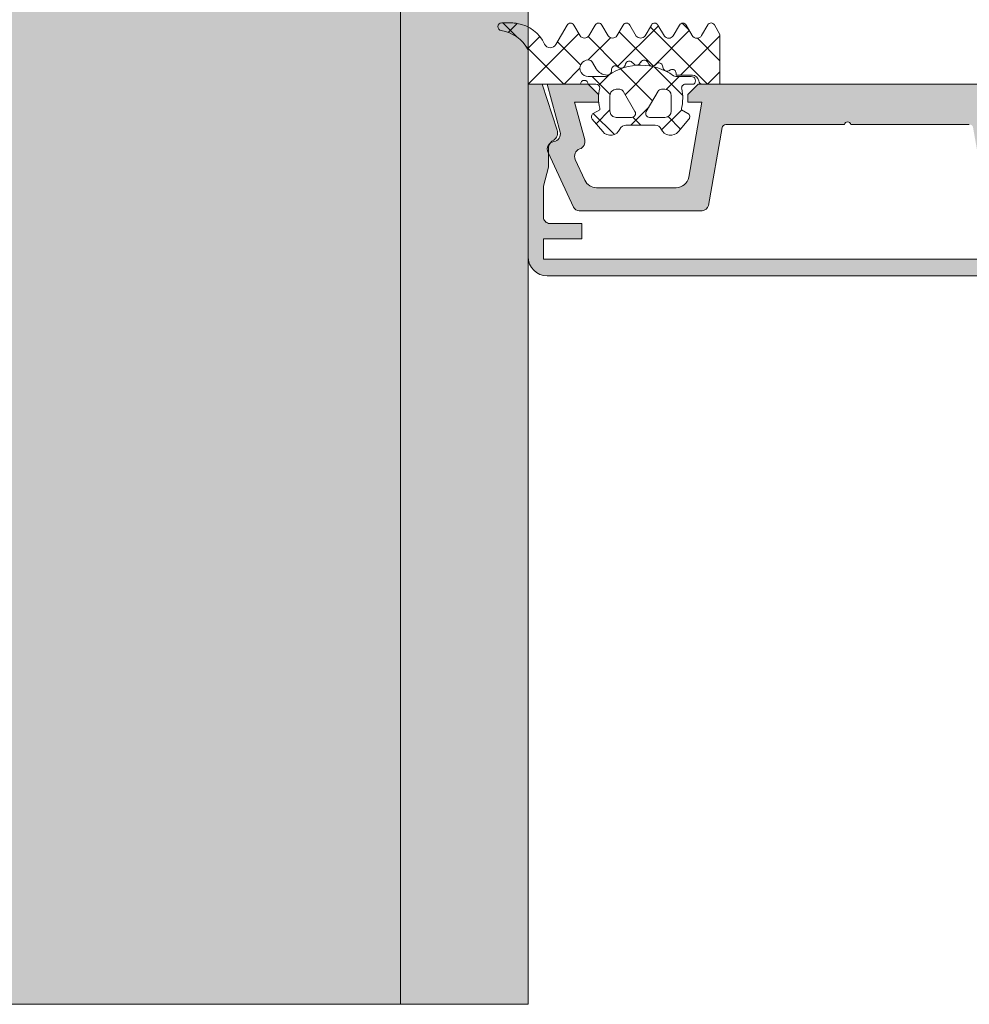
# Model space of a CAD drawing. Header units: millimetres. Extents: x -440702 to -371925, y -30726 to 14201.
# Tile 2 of 256: x -435715 to -435640, y -20136 to -20059. Entities that reach past the tile are written whole.
import ezdxf

# ---------------------------------------------------------------- set-up
doc = ezdxf.new("R2010")
doc.units = ezdxf.units.MM
doc.header["$MEASUREMENT"] = 0
for name, color, linetype, lineweight in [('New_A-13-UKS_Pen_No__250', 7, 'Continuous', 13), ('New_A-13-UKS_Pen_No__7', 7, 'Continuous', 15), ('New_A-WALL.IFC Model_Pen_No__1', 7, 'Continuous', 13), ('New_C-TOPO.IFC Model_Pen_No__1', 7, 'Continuous', 13), ('New_SEINAD_Pen_No__7', 7, 'Continuous', 15)]:
    doc.layers.add(name, color=color, linetype=linetype, lineweight=lineweight)
doc.layers.add('New_A-WALL.IFC Model', color=7, linetype='Continuous')
doc.layers.add('New_C-TOPO.IFC Model', color=7, linetype='Continuous')
doc.layers.add('New_A-WALL.IFC Model_Pen_No__160', color=7, linetype='Continuous', lineweight=0, true_color=0xe8e8e8)

# ---------------------------------------------------------------- blocks, each defined once
blk = doc.blocks.new('Morph_2_1')
at = {"layer": 'New_C-TOPO.IFC Model_Pen_No__1', "color": 7, "linetype": 'Continuous', "lineweight": 13, "flags": 128}
blk.add_lwpolyline([(-435674.845, -20135.905), (-435674.845, -19885.905)], dxfattribs=at)
blk = doc.blocks.new('Wall_48_1', base_point=(-435869.845, -18657.584))
at = {"layer": 'New_A-WALL.IFC Model_Pen_No__160', "linetype": 'Continuous', "lineweight": 0, "true_color": 0x747474}
for points in [[(-436054.845, -18887.584), (-436054.845, -20135.905), (-435684.845, -20135.905), (-435684.845, -18887.584)], [(-435684.845, -18887.584), (-435684.845, -20135.905), (-435674.845, -20135.905), (-435674.845, -18887.584)]]:
    blk.add_hatch(color=8, dxfattribs=at).paths.add_polyline_path(points)
at = {"layer": 'New_A-WALL.IFC Model_Pen_No__1', "color": 7, "linetype": 'Continuous', "lineweight": 13}
blk.add_line((-435684.845, -18887.584), (-435684.845, -20135.905), dxfattribs=at)
at = {"layer": 'New_A-WALL.IFC Model_Pen_No__1', "color": 7, "linetype": 'Continuous', "lineweight": 13, "flags": 128}
for points in [[(-435674.845, -20135.905), (-435674.845, -18887.584)], [(-436064.845, -20135.905), (-435674.845, -20135.905)]]:
    blk.add_lwpolyline(points, dxfattribs=at)

msp = doc.modelspace()

# ---------------------------------------------------------------- hatches: boundary and pattern name
at = {"layer": 'New_A-13-UKS_Pen_No__250', "linetype": 'Continuous', "lineweight": 13}
for points in [[(-435673.645, -20076.005), (-435670.645, -20076.005), (-435670.645, -20074.805), (-435673.145, -20074.805), (-435673.223, -20074.799), (-435673.299, -20074.781), (-435673.372, -20074.751), (-435673.439, -20074.71), (-435673.499, -20074.659), (-435673.55, -20074.599), (-435673.59, -20074.532), (-435673.621, -20074.46), (-435673.639, -20074.383), (-435673.645, -20074.305), (-435673.645, -20071.898), (-435673.245, -20070.405), (-435673.245, -20068.812), (-435673.217, -20068.7), (-435673.17, -20068.594), (-435673.107, -20068.497), (-435673.027, -20068.413), (-435672.935, -20068.343), (-435672.832, -20068.29), (-435672.81, -20068.274), (-435672.789, -20068.256), (-435672.768, -20068.238), (-435672.748, -20068.219), (-435672.729, -20068.199), (-435672.711, -20068.178), (-435672.693, -20068.157), (-435672.677, -20068.135), (-435672.661, -20068.112), (-435672.646, -20068.089), (-435672.632, -20068.065), (-435672.619, -20068.041), (-435672.607, -20068.016), (-435672.596, -20067.991), (-435672.586, -20067.965), (-435672.577, -20067.939), (-435672.569, -20067.913), (-435672.563, -20067.886), (-435672.557, -20067.859), (-435672.552, -20067.832), (-435672.548, -20067.805), (-435672.545, -20067.777), (-435672.544, -20067.75), (-435672.543, -20067.722), (-435672.544, -20067.695), (-435672.546, -20067.667), (-435672.548, -20067.64), (-435672.552, -20067.612), (-435672.557, -20067.585), (-435672.563, -20067.558), (-435672.57, -20067.532), (-435672.578, -20067.505), (-435673.748, -20063.905), (-435674.845, -20063.905), (-435674.845, -20077.406), (-435674.843, -20077.48), (-435674.838, -20077.553), (-435674.829, -20077.626), (-435674.816, -20077.699), (-435674.8, -20077.77), (-435674.78, -20077.841), (-435674.757, -20077.911), (-435674.731, -20077.98), (-435674.701, -20078.047), (-435674.668, -20078.113), (-435674.631, -20078.177), (-435674.592, -20078.239), (-435674.55, -20078.299), (-435674.504, -20078.357), (-435674.456, -20078.413), (-435674.406, -20078.466), (-435674.352, -20078.517), (-435674.297, -20078.565), (-435674.239, -20078.61), (-435674.178, -20078.652), (-435674.116, -20078.692), (-435674.052, -20078.728), (-435673.987, -20078.761), (-435673.919, -20078.791), (-435673.851, -20078.817), (-435673.781, -20078.84), (-435673.71, -20078.86), (-435673.638, -20078.876), (-435673.566, -20078.889), (-435673.493, -20078.898), (-435673.42, -20078.903), (-435673.346, -20078.905), (-435626.344, -20078.905), (-435626.271, -20078.903), (-435626.197, -20078.898), (-435626.124, -20078.889), (-435626.052, -20078.876), (-435625.98, -20078.86), (-435625.909, -20078.84), (-435625.839, -20078.817), (-435625.771, -20078.791), (-435625.703, -20078.761), (-435625.638, -20078.728), (-435625.574, -20078.692), (-435625.512, -20078.652), (-435625.451, -20078.61), (-435625.393, -20078.565), (-435625.338, -20078.517), (-435625.285, -20078.466), (-435625.234, -20078.413), (-435625.186, -20078.357), (-435625.14, -20078.299), (-435625.098, -20078.239), (-435625.059, -20078.177), (-435625.022, -20078.113), (-435624.989, -20078.047), (-435624.96, -20077.98), (-435624.933, -20077.911), (-435624.91, -20077.841), (-435624.89, -20077.77), (-435624.874, -20077.699), (-435624.861, -20077.626), (-435624.852, -20077.553), (-435624.847, -20077.48), (-435624.845, -20077.406), (-435624.845, -20063.905), (-435625.942, -20063.905), (-435627.112, -20067.505), (-435627.121, -20067.534), (-435627.128, -20067.563), (-435627.134, -20067.592), (-435627.139, -20067.622), (-435627.143, -20067.651), (-435627.145, -20067.681), (-435627.147, -20067.711), (-435627.146, -20067.741), (-435627.145, -20067.771), (-435627.142, -20067.8), (-435627.139, -20067.83), (-435627.133, -20067.859), (-435627.127, -20067.889), (-435627.119, -20067.918), (-435627.11, -20067.946), (-435627.1, -20067.974), (-435627.089, -20068.002), (-435627.076, -20068.029), (-435627.063, -20068.056), (-435627.048, -20068.082), (-435627.032, -20068.107), (-435627.015, -20068.132), (-435626.997, -20068.156), (-435626.979, -20068.179), (-435626.959, -20068.201), (-435626.938, -20068.223), (-435626.916, -20068.243), (-435626.893, -20068.263), (-435626.87, -20068.281), (-435626.846, -20068.299), (-435626.821, -20068.315), (-435626.795, -20068.331), (-435626.709, -20068.39), (-435626.632, -20068.461), (-435626.567, -20068.543), (-435626.514, -20068.633), (-435626.476, -20068.731), (-435626.453, -20068.833), (-435626.445, -20068.937), (-435626.445, -20070.405), (-435626.045, -20071.898), (-435626.045, -20074.305), (-435626.051, -20074.383), (-435626.07, -20074.46), (-435626.1, -20074.532), (-435626.141, -20074.599), (-435626.192, -20074.658), (-435626.251, -20074.709), (-435626.318, -20074.75), (-435626.391, -20074.78), (-435626.467, -20074.798), (-435626.545, -20074.804), (-435629.045, -20074.805), (-435629.045, -20076.005), (-435626.045, -20076.005), (-435626.045, -20077.605), (-435673.645, -20077.605)], [(-435670.145, -20063.905), (-435673.345, -20063.905), (-435672.342, -20067.65), (-435672.334, -20067.681), (-435672.329, -20067.712), (-435672.324, -20067.743), (-435672.322, -20067.775), (-435672.321, -20067.806), (-435672.322, -20067.838), (-435672.325, -20067.869), (-435672.329, -20067.901), (-435672.335, -20067.932), (-435672.342, -20067.962), (-435672.351, -20067.993), (-435672.362, -20068.022), (-435672.374, -20068.051), (-435672.388, -20068.08), (-435672.403, -20068.108), (-435672.42, -20068.134), (-435672.438, -20068.16), (-435672.457, -20068.185), (-435672.478, -20068.209), (-435672.5, -20068.232), (-435672.523, -20068.254), (-435672.547, -20068.274), (-435672.572, -20068.293), (-435672.598, -20068.311), (-435672.625, -20068.327), (-435672.653, -20068.342), (-435672.682, -20068.355), (-435672.711, -20068.367), (-435672.741, -20068.377), (-435672.771, -20068.386), (-435672.802, -20068.393), (-435672.833, -20068.399), (-435672.932, -20068.422), (-435673.025, -20068.462), (-435673.11, -20068.516), (-435673.185, -20068.585), (-435673.248, -20068.664), (-435673.296, -20068.754), (-435673.328, -20068.85), (-435673.344, -20068.95), (-435673.342, -20069.051), (-435673.324, -20069.151), (-435673.289, -20069.246), (-435671.297, -20073.517), (-435671.257, -20073.587), (-435671.206, -20073.65), (-435671.146, -20073.704), (-435671.078, -20073.747), (-435671.003, -20073.779), (-435670.925, -20073.799), (-435670.844, -20073.805), (-435661.234, -20073.805), (-435661.157, -20073.799), (-435661.081, -20073.781), (-435661.01, -20073.752), (-435660.943, -20073.712), (-435660.884, -20073.662), (-435660.833, -20073.604), (-435660.792, -20073.538), (-435660.761, -20073.467), (-435660.742, -20073.392), (-435659.665, -20067.29), (-435659.659, -20067.265), (-435659.65, -20067.24), (-435659.644, -20067.228), (-435659.639, -20067.217), (-435659.632, -20067.205), (-435659.626, -20067.194), (-435659.618, -20067.183), (-435659.611, -20067.173), (-435659.602, -20067.162), (-435659.594, -20067.153), (-435659.585, -20067.143), (-435659.575, -20067.134), (-435659.565, -20067.125), (-435659.555, -20067.117), (-435659.545, -20067.109), (-435659.534, -20067.102), (-435659.523, -20067.095), (-435659.511, -20067.089), (-435659.499, -20067.083), (-435659.475, -20067.073), (-435659.45, -20067.065), (-435659.425, -20067.06), (-435659.399, -20067.056), (-435659.373, -20067.055), (-435650.095, -20067.055), (-435650.089, -20067.034), (-435650.082, -20067.014), (-435650.073, -20066.994), (-435650.062, -20066.976), (-435650.05, -20066.958), (-435650.036, -20066.941), (-435650.021, -20066.926), (-435650.005, -20066.911), (-435649.988, -20066.899), (-435649.969, -20066.887), (-435649.95, -20066.878), (-435649.93, -20066.87), (-435649.909, -20066.863), (-435649.888, -20066.859), (-435649.867, -20066.856), (-435649.845, -20066.855), (-435649.823, -20066.856), (-435649.802, -20066.859), (-435649.781, -20066.863), (-435649.76, -20066.87), (-435649.74, -20066.878), (-435649.721, -20066.887), (-435649.702, -20066.899), (-435649.685, -20066.911), (-435649.669, -20066.926), (-435649.654, -20066.941), (-435649.64, -20066.958), (-435649.628, -20066.976), (-435649.617, -20066.994), (-435649.608, -20067.014), (-435649.601, -20067.034), (-435649.595, -20067.055), (-435640.304, -20067.056), (-435640.278, -20067.058), (-435640.253, -20067.062), (-435640.227, -20067.069), (-435640.203, -20067.078), (-435640.191, -20067.083), (-435640.179, -20067.089), (-435640.168, -20067.095), (-435640.156, -20067.102), (-435640.145, -20067.109), (-435640.135, -20067.117), (-435640.125, -20067.125), (-435640.115, -20067.134), (-435640.105, -20067.143), (-435640.096, -20067.153), (-435640.088, -20067.162), (-435640.079, -20067.173), (-435640.072, -20067.183), (-435640.064, -20067.194), (-435640.058, -20067.205), (-435640.051, -20067.217), (-435640.046, -20067.228), (-435640.036, -20067.253), (-435640.028, -20067.278), (-435640.022, -20067.303), (-435638.948, -20073.392), (-435638.926, -20073.476), (-435638.889, -20073.555), (-435638.839, -20073.627), (-435638.777, -20073.688), (-435638.706, -20073.738), (-435638.627, -20073.775), (-435638.543, -20073.798), (-435638.456, -20073.805), (-435628.846, -20073.805), (-435628.765, -20073.799), (-435628.687, -20073.779), (-435628.612, -20073.747), (-435628.544, -20073.704), (-435628.484, -20073.65), (-435628.433, -20073.587), (-435628.393, -20073.517), (-435626.401, -20069.246), (-435626.366, -20069.151), (-435626.348, -20069.051), (-435626.347, -20068.95), (-435626.362, -20068.85), (-435626.395, -20068.754), (-435626.443, -20068.664), (-435626.505, -20068.585), (-435626.58, -20068.516), (-435626.665, -20068.462), (-435626.758, -20068.422), (-435626.857, -20068.399), (-435626.888, -20068.393), (-435626.919, -20068.386), (-435626.949, -20068.377), (-435626.979, -20068.367), (-435627.008, -20068.355), (-435627.037, -20068.342), (-435627.065, -20068.327), (-435627.092, -20068.311), (-435627.118, -20068.293), (-435627.143, -20068.274), (-435627.167, -20068.254), (-435627.191, -20068.232), (-435627.212, -20068.209), (-435627.233, -20068.185), (-435627.252, -20068.16), (-435627.27, -20068.134), (-435627.287, -20068.108), (-435627.302, -20068.08), (-435627.316, -20068.051), (-435627.328, -20068.022), (-435627.339, -20067.993), (-435627.348, -20067.962), (-435627.355, -20067.932), (-435627.361, -20067.901), (-435627.365, -20067.869), (-435627.368, -20067.838), (-435627.369, -20067.806), (-435627.368, -20067.775), (-435627.366, -20067.743), (-435627.362, -20067.712), (-435627.356, -20067.681), (-435627.348, -20067.65), (-435626.345, -20063.905), (-435629.545, -20063.905), (-435630.345, -20064.705), (-435630.345, -20065.305), (-435628.48, -20065.305), (-435629.269, -20068.25), (-435629.287, -20068.349), (-435629.288, -20068.449), (-435629.272, -20068.548), (-435629.241, -20068.643), (-435629.194, -20068.731), (-435629.132, -20068.81), (-435629.059, -20068.878), (-435628.975, -20068.933), (-435628.883, -20068.973), (-435628.854, -20068.984), (-435628.825, -20068.997), (-435628.797, -20069.011), (-435628.769, -20069.026), (-435628.743, -20069.043), (-435628.717, -20069.061), (-435628.692, -20069.081), (-435628.669, -20069.101), (-435628.646, -20069.123), (-435628.625, -20069.146), (-435628.605, -20069.171), (-435628.586, -20069.196), (-435628.568, -20069.222), (-435628.552, -20069.249), (-435628.538, -20069.277), (-435628.525, -20069.306), (-435628.513, -20069.335), (-435628.503, -20069.365), (-435628.495, -20069.395), (-435628.488, -20069.426), (-435628.483, -20069.457), (-435628.479, -20069.488), (-435628.477, -20069.52), (-435628.477, -20069.551), (-435628.478, -20069.583), (-435628.481, -20069.614), (-435628.486, -20069.645), (-435628.492, -20069.676), (-435628.5, -20069.706), (-435628.509, -20069.736), (-435628.52, -20069.766), (-435628.533, -20069.795), (-435629.294, -20071.428), (-435629.31, -20071.46), (-435629.327, -20071.491), (-435629.344, -20071.522), (-435629.363, -20071.552), (-435629.383, -20071.581), (-435629.404, -20071.61), (-435629.426, -20071.638), (-435629.449, -20071.665), (-435629.473, -20071.691), (-435629.498, -20071.716), (-435629.523, -20071.741), (-435629.55, -20071.764), (-435629.577, -20071.787), (-435629.605, -20071.808), (-435629.634, -20071.829), (-435629.664, -20071.849), (-435629.694, -20071.867), (-435629.725, -20071.885), (-435629.756, -20071.901), (-435629.788, -20071.916), (-435629.821, -20071.93), (-435629.854, -20071.943), (-435629.887, -20071.955), (-435629.921, -20071.965), (-435629.955, -20071.975), (-435629.99, -20071.983), (-435630.024, -20071.99), (-435630.059, -20071.995), (-435630.095, -20072), (-435630.13, -20072.003), (-435630.165, -20072.005), (-435630.201, -20072.005), (-435636.425, -20072.005), (-435636.468, -20072.004), (-435636.512, -20072.001), (-435636.555, -20071.997), (-435636.598, -20071.99), (-435636.641, -20071.982), (-435636.683, -20071.971), (-435636.725, -20071.959), (-435636.767, -20071.945), (-435636.807, -20071.929), (-435636.847, -20071.912), (-435636.886, -20071.892), (-435636.925, -20071.871), (-435636.962, -20071.849), (-435636.998, -20071.824), (-435637.033, -20071.799), (-435637.067, -20071.771), (-435637.1, -20071.743), (-435637.132, -20071.712), (-435637.162, -20071.681), (-435637.191, -20071.648), (-435637.218, -20071.614), (-435637.244, -20071.579), (-435637.268, -20071.543), (-435637.291, -20071.505), (-435637.312, -20071.467), (-435637.331, -20071.428), (-435637.348, -20071.388), (-435637.364, -20071.347), (-435637.378, -20071.306), (-435637.39, -20071.264), (-435637.401, -20071.222), (-435637.409, -20071.179), (-435638.445, -20065.305), (-435637.345, -20065.305), (-435637.345, -20064.705), (-435638.145, -20063.905), (-435661.545, -20063.905), (-435662.345, -20064.705), (-435662.345, -20065.305), (-435661.245, -20065.305), (-435662.281, -20071.179), (-435662.289, -20071.222), (-435662.3, -20071.264), (-435662.312, -20071.306), (-435662.326, -20071.347), (-435662.342, -20071.388), (-435662.359, -20071.428), (-435662.379, -20071.467), (-435662.399, -20071.505), (-435662.422, -20071.543), (-435662.446, -20071.579), (-435662.472, -20071.614), (-435662.499, -20071.648), (-435662.528, -20071.681), (-435662.558, -20071.712), (-435662.59, -20071.743), (-435662.623, -20071.771), (-435662.657, -20071.799), (-435662.692, -20071.824), (-435662.728, -20071.849), (-435662.766, -20071.871), (-435662.804, -20071.892), (-435662.843, -20071.912), (-435662.883, -20071.929), (-435662.924, -20071.945), (-435662.965, -20071.959), (-435663.007, -20071.971), (-435663.049, -20071.982), (-435663.092, -20071.99), (-435663.135, -20071.997), (-435663.178, -20072.001), (-435663.222, -20072.004), (-435663.266, -20072.005), (-435669.489, -20072.005), (-435669.525, -20072.005), (-435669.56, -20072.003), (-435669.595, -20072), (-435669.631, -20071.995), (-435669.666, -20071.99), (-435669.7, -20071.983), (-435669.735, -20071.975), (-435669.769, -20071.965), (-435669.803, -20071.955), (-435669.836, -20071.943), (-435669.869, -20071.93), (-435669.902, -20071.916), (-435669.934, -20071.901), (-435669.965, -20071.885), (-435669.996, -20071.867), (-435670.027, -20071.849), (-435670.056, -20071.829), (-435670.085, -20071.808), (-435670.113, -20071.787), (-435670.14, -20071.764), (-435670.167, -20071.741), (-435670.193, -20071.716), (-435670.217, -20071.691), (-435670.241, -20071.665), (-435670.264, -20071.638), (-435670.286, -20071.61), (-435670.307, -20071.581), (-435670.327, -20071.552), (-435670.346, -20071.522), (-435670.363, -20071.491), (-435670.38, -20071.46), (-435670.396, -20071.428), (-435671.157, -20069.795), (-435671.17, -20069.766), (-435671.181, -20069.736), (-435671.19, -20069.706), (-435671.198, -20069.676), (-435671.204, -20069.645), (-435671.209, -20069.614), (-435671.212, -20069.583), (-435671.213, -20069.551), (-435671.213, -20069.52), (-435671.211, -20069.488), (-435671.207, -20069.457), (-435671.202, -20069.426), (-435671.195, -20069.395), (-435671.187, -20069.365), (-435671.177, -20069.335), (-435671.165, -20069.306), (-435671.152, -20069.277), (-435671.138, -20069.249), (-435671.122, -20069.222), (-435671.104, -20069.196), (-435671.085, -20069.171), (-435671.065, -20069.146), (-435671.044, -20069.123), (-435671.022, -20069.101), (-435670.998, -20069.081), (-435670.973, -20069.061), (-435670.948, -20069.043), (-435670.921, -20069.026), (-435670.894, -20069.011), (-435670.865, -20068.997), (-435670.836, -20068.984), (-435670.807, -20068.973), (-435670.715, -20068.933), (-435670.631, -20068.878), (-435670.558, -20068.81), (-435670.497, -20068.731), (-435670.449, -20068.643), (-435670.418, -20068.548), (-435670.402, -20068.449), (-435670.403, -20068.349), (-435670.421, -20068.25), (-435671.21, -20065.305), (-435669.345, -20065.305), (-435669.345, -20064.705)]]:
    msp.add_hatch(color=7, dxfattribs=at).paths.add_polyline_path(points)

# ---------------------------------------------------------------- linework, layer by layer
at = {"layer": 'New_A-13-UKS_Pen_No__250', "color": 7, "linetype": 'Continuous', "lineweight": 13}
for p, q in [((-435675.764, -20060.18), (-435676.829, -20059.115)), ((-435675.698, -20059.145), (-435676.404, -20059.852)), ((-435664.655, -20059.327), (-435667.86, -20062.533)), ((-435665.042, -20062.483), (-435667.714, -20059.811)), ((-435667.326, -20059.193), (-435667.379, -20059.245)), ((-435660.814, -20063.905), (-435665.29, -20059.429)), ((-435662.231, -20059.71), (-435664.978, -20062.458)), ((-435662.27, -20059.642), (-435662.78, -20059.133)), ((-435673.927, -20060.181), (-435674.886, -20061.139)), ((-435670.884, -20059.944), (-435674.844, -20063.905)), ((-435670.741, -20062.396), (-435672.549, -20060.589)), ((-435667.714, -20062.617), (-435670.147, -20060.185)), ((-435668.402, -20060.268), (-435670.138, -20062.005)), ((-435659.845, -20060.131), (-435662.919, -20063.205)), ((-435659.845, -20062.067), (-435661.597, -20060.316)), ((-435672.039, -20063.905), (-435675.019, -20060.925)), ((-435670.795, -20062.661), (-435672.038, -20063.905)), ((-435665.118, -20065.213), (-435667.624, -20062.708)), ((-435665.05, -20062.529), (-435667.251, -20064.73)), ((-435662.753, -20064.772), (-435664.979, -20062.546)), ((-435659.845, -20062.937), (-435660.813, -20063.905)), ((-435668.434, -20064.703), (-435669.833, -20063.305)), ((-435668.471, -20063.144), (-435669.326, -20063.999)), ((-435663.019, -20063.305), (-435664.033, -20064.318)), ((-435668.445, -20065.924), (-435669.525, -20067.004)), ((-435665.379, -20065.665), (-435666.819, -20067.105)), ((-435662.825, -20065.916), (-435664.396, -20067.488)), ((-435668.097, -20067.847), (-435669.749, -20066.195)), ((-435666.033, -20067.105), (-435666.648, -20066.489)), ((-435662.913, -20067.418), (-435663.894, -20066.438))]:
    msp.add_line(p, q, dxfattribs=at)
at = {"layer": 'New_A-13-UKS_Pen_No__7', "color": 7, "linetype": 'Continuous', "lineweight": 15}
for p, q in [((-435676.917, -20059.115), (-435676.033, -20059.117)), ((-435672.671, -20060.803), (-435671.799, -20059.281)), ((-435671.28, -20059.277), (-435670.777, -20060.125)), ((-435670.095, -20060.125), (-435669.597, -20059.278)), ((-435669.08, -20059.277), (-435668.579, -20060.125)), ((-435667.899, -20060.125), (-435667.401, -20059.278)), ((-435666.883, -20059.279), (-435666.386, -20060.135)), ((-435665.699, -20060.125), (-435665.201, -20059.278)), ((-435664.683, -20059.278), (-435664.182, -20060.135)), ((-435663.499, -20060.134), (-435663.001, -20059.279)), ((-435662.483, -20059.279), (-435662.008, -20060.09)), ((-435661.271, -20060.1), (-435660.792, -20059.265)), ((-435660.271, -20059.265), (-435659.845, -20060.01)), ((-435659.845, -20060.01), (-435659.845, -20063.905)), ((-435674.845, -20063.905), (-435674.845, -20061.215)), ((-435666.579, -20062.322), (-435666.721, -20062.181)), ((-435666.012, -20062.15), (-435666.091, -20062.271)), ((-435665.401, -20062.337), (-435665.501, -20062.164)), ((-435669.517, -20062.692), (-435669.799, -20062.205)), ((-435668.315, -20062.727), (-435668.323, -20062.871)), ((-435667.721, -20062.613), (-435667.907, -20062.506)), ((-435667.218, -20062.3), (-435667.263, -20062.437)), ((-435664.809, -20062.317), (-435664.916, -20062.414)), ((-435664.265, -20062.663), (-435664.318, -20062.463)), ((-435663.701, -20062.782), (-435663.839, -20062.852)), ((-435670.145, -20063.305), (-435668.861, -20063.305)), ((-435663.293, -20063.305), (-435662.075, -20063.305)), ((-435663.265, -20063.205), (-435663.265, -20063.05)), ((-435661.993, -20063.205), (-435663.265, -20063.205)), ((-435670.745, -20063.905), (-435674.845, -20063.905)), ((-435673.748, -20063.905), (-435674.845, -20063.905)), ((-435674.845, -20063.905), (-435674.845, -20077.406)), ((-435672.578, -20067.505), (-435673.748, -20063.905)), ((-435670.145, -20063.905), (-435673.345, -20063.905)), ((-435673.345, -20063.905), (-435672.342, -20067.65)), ((-435669.54, -20063.905), (-435670.145, -20063.905)), ((-435669.345, -20064.705), (-435670.145, -20063.905)), ((-435667.669, -20064.305), (-435667.945, -20064.305)), ((-435666.485, -20066.055), (-435667.409, -20064.455)), ((-435664.681, -20064.455), (-435665.605, -20066.055)), ((-435664.145, -20064.305), (-435664.421, -20064.305)), ((-435661.885, -20063.905), (-435662.536, -20063.905)), ((-435661.545, -20063.905), (-435662.345, -20064.705)), ((-435638.145, -20063.905), (-435661.545, -20063.905)), ((-435659.845, -20063.905), (-435661.199, -20063.905)), ((-435669.345, -20065.305), (-435669.345, -20064.705)), ((-435668.445, -20064.805), (-435668.445, -20066.005)), ((-435663.645, -20066.005), (-435663.645, -20064.805)), ((-435662.345, -20064.705), (-435662.345, -20065.305)), ((-435670.421, -20068.25), (-435671.21, -20065.305)), ((-435671.21, -20065.305), (-435669.345, -20065.305)), ((-435669.745, -20066.193), (-435669.245, -20065.905)), ((-435669.245, -20065.905), (-435669.245, -20065.777)), ((-435662.845, -20065.777), (-435662.845, -20065.905)), ((-435662.845, -20065.905), (-435662.345, -20066.193)), ((-435662.345, -20065.305), (-435661.245, -20065.305)), ((-435661.245, -20065.305), (-435662.281, -20071.179)), ((-435669.008, -20067.619), (-435669.825, -20066.646)), ((-435667.945, -20066.505), (-435666.745, -20066.505)), ((-435665.345, -20066.505), (-435664.145, -20066.505)), ((-435662.265, -20066.646), (-435663.082, -20067.619)), ((-435664.894, -20067.105), (-435667.196, -20067.105)), ((-435660.742, -20073.392), (-435659.668, -20067.303)), ((-435659.373, -20067.055), (-435650.095, -20067.055)), ((-435649.595, -20067.055), (-435640.318, -20067.055)), ((-435673.245, -20070.405), (-435673.245, -20068.812)), ((-435673.289, -20069.246), (-435671.297, -20073.517)), ((-435670.396, -20071.428), (-435671.157, -20069.795)), ((-435673.645, -20071.898), (-435673.245, -20070.405)), ((-435673.645, -20074.305), (-435673.645, -20071.898)), ((-435663.266, -20072.005), (-435669.489, -20072.005)), ((-435670.844, -20073.805), (-435661.234, -20073.805)), ((-435670.645, -20074.805), (-435673.145, -20074.805)), ((-435670.645, -20076.005), (-435670.645, -20074.805)), ((-435673.645, -20077.605), (-435673.645, -20076.005)), ((-435673.645, -20076.005), (-435670.645, -20076.005)), ((-435626.045, -20077.605), (-435673.645, -20077.605)), ((-435673.346, -20078.905), (-435626.344, -20078.905))]:
    msp.add_line(p, q, dxfattribs=at)
for centre, radius, start, end in [((-435676.917, -20059.415), 0.3, 89.9022, 261.64334), ((-435677.376, -20062.537), 2.856, 27.59211, 81.64334), ((-435676.037, -20061.117), 2, 80.45454, 89.9022), ((-435676.188, -20062.015), 2.911, 25.36369, 80.45454), ((-435671.538, -20059.43), 0.3, 30.71536, 150.16485), ((-435669.338, -20059.43), 0.3, 30.58867, 149.53464), ((-435667.142, -20059.43), 0.3, 30.14481, 149.53463), ((-435664.942, -20059.43), 0.3, 30.34487, 149.53462), ((-435662.742, -20059.43), 0.3, 30.34457, 149.76853), ((-435660.532, -20059.414), 0.3, 29.79649, 150.13199), ((-435670.436, -20059.885), 0.417, 215.13204, 324.86796), ((-435668.239, -20059.886), 0.415, 215.01205, 324.98795), ((-435666.046, -20059.871), 0.43, 217.84365, 323.82344), ((-435663.841, -20059.892), 0.419, 215.46653, 324.69988), ((-435661.637, -20059.901), 0.416, 206.95413, 331.56801), ((-435673.105, -20060.554), 0.5, 205.36369, 330.16485), ((-435670.145, -20062.655), 0.65, 89.99998, 270), ((-435670.145, -20062.405), 0.4, 29.99374, 89.99999), ((-435666.933, -20062.393), 0.3, 45.00054, 162.0009), ((-435665.761, -20062.314), 0.3, 30.00025, 146.99854), ((-435668.651, -20062.192), 1, 210.00227, 269.17284), ((-435668.661, -20062.853), 0.339, 269.17829, 356.99749), ((-435666.045, -20066.815), 4.4, 54.15879, 125.07788), ((-435668.043, -20062.742), 0.272, 60.01099, 176.9853), ((-435667.563, -20062.34), 0.316, 240.00703, 341.99669), ((-435666.356, -20062.099), 0.316, 224.99099, 327.01044), ((-435665.127, -20062.179), 0.316, 210.00259, 311.99738), ((-435664.608, -20062.54), 0.3, 14.99548, 132.00284), ((-435663.975, -20062.585), 0.3, 195.00147, 296.99683), ((-435663.565, -20063.05), 0.3, 0.01117, 116.99101), ((-435670.445, -20063.905), 0.3, 0, 180), ((-435668.861, -20062.805), 0.5, 270, 305.07788), ((-435663.293, -20063.005), 0.3, 234.15879, 270), ((-435662.075, -20063.635), 0.33, 305.09006, 89.99998), ((-435661.993, -20063.705), 0.5, 7.17367, 90.00885), ((-435661.199, -20063.605), 0.3, 187.1885, 269.99701), ((-435669.545, -20064.205), 0.3, 0.01852, 89.09479), ((-435666.205, -20064.991), 3.14, 165.49788, 194.50212), ((-435667.945, -20064.805), 0.5, 89.98974, 180.01026), ((-435667.669, -20064.605), 0.3, 29.99356, 90.01209), ((-435664.421, -20064.605), 0.3, 89.98935, 150.005), ((-435664.145, -20064.805), 0.5, 0.00904, 89.99096), ((-435665.889, -20064.991), 3.144, 345.517, 13.19753), ((-435662.536, -20064.205), 0.3, 90, 193.19753), ((-435667.945, -20066.005), 0.5, 179.98992, 270.01008), ((-435664.145, -20066.005), 0.5, 270.00918, 359.99082), ((-435669.595, -20066.453), 0.3, 120.00493, 219.98969), ((-435666.745, -20066.205), 0.3, 269.99358, 30.00244), ((-435665.345, -20066.205), 0.3, 150.00269, 270.00128), ((-435662.495, -20066.453), 0.3, 319.98868, 60.00171), ((-435673.245, -20067.723), 0.702, 306.06316, 18.07735), ((-435668.396, -20067.105), 0.8, 219.99668, 337.38439), ((-435667.196, -20067.605), 0.5, 90.00034, 157.37761), ((-435664.894, -20067.605), 0.5, 22.62086, 90.00119), ((-435663.694, -20067.105), 0.8, 202.62277, 319.99694), ((-435659.373, -20067.355), 0.3, 90, 170), ((-435649.845, -20067.111), 0.256, 12.68038, 167.31962), ((-435672.573, -20068.92), 0.681, 112.37855, 170.91984), ((-435672.921, -20067.805), 0.6, 278.44171, 15), ((-435671, -20068.405), 0.6, 288.81925, 15), ((-435672.745, -20068.992), 0.6, 98.44171, 205), ((-435670.613, -20069.541), 0.6, 108.81925, 205), ((-435669.489, -20071.005), 1, 205, 270), ((-435663.266, -20071.005), 1, 270, 350), ((-435670.844, -20073.305), 0.5, 205, 270), ((-435661.234, -20073.305), 0.5, 270, 350), ((-435673.145, -20074.305), 0.5, 179.99604, 270.00407), ((-435673.345, -20077.405), 1.5, 180.0502, 269.94995)]:
    msp.add_arc(centre, radius, start, end, dxfattribs=at)
at = {"layer": 'New_SEINAD_Pen_No__7', "color": 7, "linetype": 'Continuous', "lineweight": 15, "flags": 128}
for points in [[(-435674.845, -20135.905), (-435674.845, -18427.584)], [(-436064.845, -20135.905), (-435674.845, -20135.905)]]:
    msp.add_lwpolyline(points, dxfattribs=at)

# ---------------------------------------------------------------- block references
at = {"layer": 'New_A-WALL.IFC Model', "color": 7, "lineweight": 35}
msp.add_blockref('Wall_48_1', (-435869.845, -18657.584), dxfattribs=at)
at = {"layer": 'New_C-TOPO.IFC Model', "linetype": 'Continuous', "lineweight": 0}
msp.add_blockref('Morph_2_1', (0, 0), dxfattribs=at)

doc.saveas('drawing.dxf')
